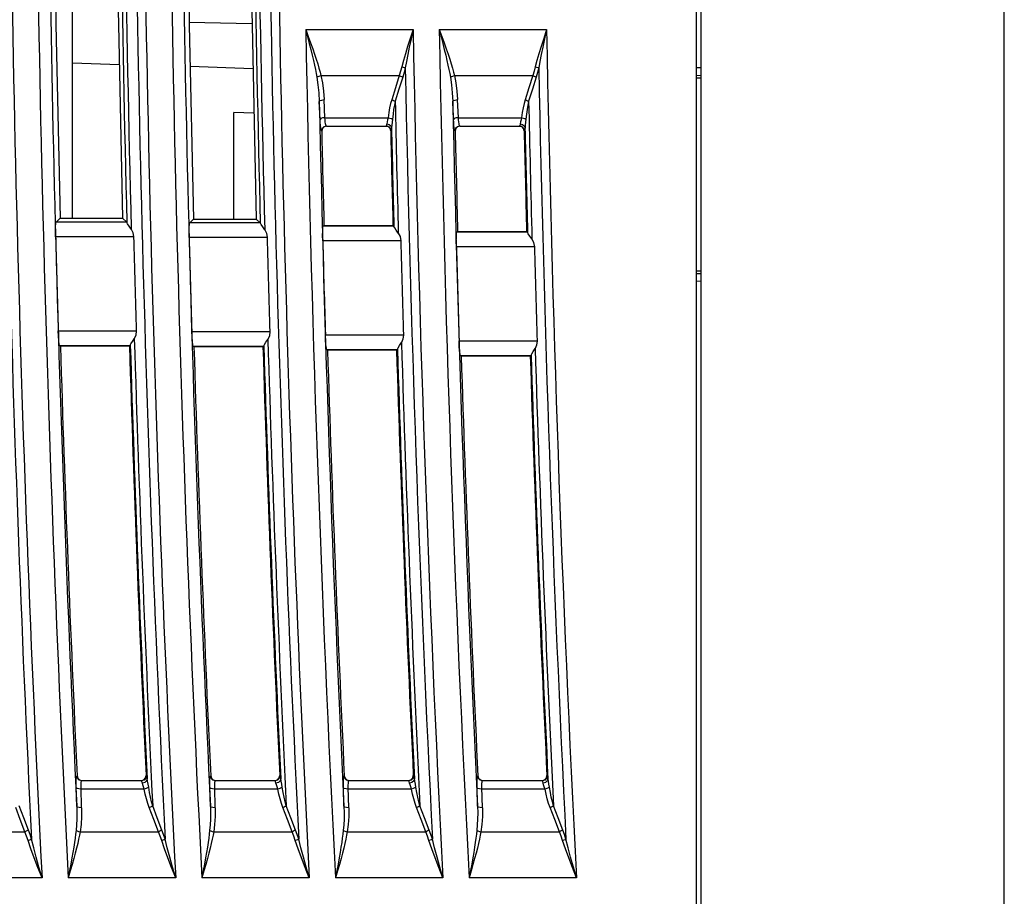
# Model space of a CAD drawing. Header units: millimetres. Extents: x 0 to 700, y 0 to 600.
# Tile 61 of 65: x 566 to 606, y 324 to 360. Entities that reach past the tile are written whole.
import ezdxf

# ---------------------------------------------------------------- set-up
doc = ezdxf.new("R2010")
doc.units = ezdxf.units.MM
doc.header["$LTSCALE"] = 39.111111
doc.layers.get('0').update_dxf_attribs({"linetype": 'CONTINUOUS'})

msp = doc.modelspace()

# ---------------------------------------------------------------- linework, layer by layer
at = {"color": 7, "linetype": 'CONTINUOUS'}
for p, q in [((593.46, 395.854), (593.46, 225.854)), ((593.66, 219.854), (593.66, 395.854)), ((606.16, 211.854), (606.16, 395.854)), ((566.957, 368.007), (567.072, 360.031)), ((569.532, 368.008), (569.647, 360.03)), ((572.451, 367.999), (572.566, 360.01)), ((575.039, 368.001), (575.155, 360.009)), ((567.76, 352.055), (567.76, 361.959)), ((567.072, 360.031), (567.246, 352.056)), ((569.647, 360.03), (569.822, 352.053)), ((575.154, 360.069), (572.565, 360.114)), ((572.566, 360.01), (572.742, 352.021)), ((575.155, 360.009), (575.331, 352.018)), ((577.37, 359.828), (581.794, 359.828)), ((577.37, 359.828), (577.475, 359.541)), ((577.37, 359.828), (577.447, 359.53)), ((581.794, 359.828), (581.675, 359.462)), ((581.794, 359.828), (581.711, 359.451)), ((582.871, 359.828), (587.295, 359.828)), ((582.871, 359.828), (582.976, 359.541)), ((582.871, 359.828), (582.948, 359.53)), ((587.295, 359.828), (587.176, 359.462)), ((587.295, 359.828), (587.212, 359.451)), ((577.447, 359.53), (577.517, 359.257)), ((577.475, 359.541), (577.571, 359.277)), ((577.517, 359.257), (577.579, 359.006)), ((577.571, 359.277), (577.657, 359.034)), ((581.675, 359.462), (581.569, 359.13)), ((581.711, 359.451), (581.637, 359.108)), ((582.948, 359.53), (583.018, 359.257)), ((582.976, 359.541), (583.072, 359.277)), ((583.018, 359.257), (583.08, 359.006)), ((583.072, 359.277), (583.158, 359.034)), ((587.176, 359.462), (587.07, 359.13)), ((587.212, 359.451), (587.138, 359.108)), ((577.579, 359.006), (577.636, 358.774)), ((577.636, 358.774), (577.685, 358.559)), ((577.657, 359.034), (577.734, 358.81)), ((577.734, 358.81), (577.802, 358.602)), ((581.476, 358.827), (581.397, 358.55)), ((581.569, 359.13), (581.476, 358.827)), ((581.573, 358.796), (581.518, 358.51)), ((581.637, 359.108), (581.573, 358.796)), ((583.08, 359.006), (583.137, 358.774)), ((583.137, 358.774), (583.187, 358.559)), ((583.158, 359.034), (583.235, 358.81)), ((583.235, 358.81), (583.303, 358.602)), ((586.978, 358.827), (586.898, 358.55)), ((587.07, 359.13), (586.978, 358.827)), ((587.074, 358.796), (587.019, 358.51)), ((587.138, 359.108), (587.074, 358.796)), ((567.76, 358.459), (569.683, 358.392)), ((577.685, 358.559), (577.729, 358.362)), ((577.729, 358.362), (577.767, 358.18)), ((577.802, 358.602), (577.862, 358.412)), ((577.862, 358.412), (577.913, 358.236)), ((581.397, 358.55), (581.33, 358.297)), ((581.518, 358.51), (581.471, 358.249)), ((583.187, 358.559), (583.23, 358.362)), ((583.23, 358.362), (583.269, 358.18)), ((583.303, 358.602), (583.363, 358.412)), ((583.363, 358.412), (583.415, 358.236)), ((586.898, 358.55), (586.831, 358.297)), ((587.019, 358.51), (586.972, 358.249)), ((575.194, 358.212), (572.604, 358.303)), ((577.767, 358.18), (577.8, 358.015)), ((577.8, 358.015), (577.828, 357.864)), ((577.913, 358.236), (577.958, 358.076)), ((577.929, 357.912), (577.995, 357.93)), ((577.958, 358.076), (577.995, 357.93)), ((577.995, 357.93), (581.224, 357.93)), ((577.995, 357.93), (578.056, 357.626)), ((581.224, 357.93), (581.069, 357.433)), ((581.28, 358.113), (581.224, 357.93)), ((581.224, 357.93), (581.277, 357.913)), ((581.33, 358.297), (581.28, 358.113)), ((581.33, 358.297), (581.382, 358.284)), ((581.422, 358.059), (581.366, 357.87)), ((581.382, 358.284), (581.43, 358.267)), ((581.471, 358.249), (581.422, 358.059)), ((581.43, 358.267), (581.471, 358.249)), ((583.269, 358.18), (583.301, 358.015)), ((583.301, 358.015), (583.329, 357.863)), ((583.415, 358.236), (583.459, 358.076)), ((583.43, 357.912), (583.496, 357.93)), ((583.459, 358.076), (583.496, 357.93)), ((583.496, 357.93), (586.726, 357.93)), ((583.496, 357.93), (583.557, 357.626)), ((586.726, 357.93), (586.57, 357.433)), ((586.781, 358.113), (586.726, 357.93)), ((586.726, 357.93), (586.778, 357.913)), ((586.831, 358.297), (586.781, 358.113)), ((586.831, 358.297), (586.883, 358.284)), ((586.923, 358.059), (586.867, 357.87)), ((586.883, 358.284), (586.931, 358.267)), ((586.972, 358.249), (586.923, 358.059)), ((586.931, 358.267), (586.972, 358.249)), ((593.66, 358.251), (593.46, 358.254)), ((593.46, 357.943), (593.66, 357.939)), ((577.828, 357.864), (577.871, 357.889)), ((577.828, 357.864), (577.873, 357.555)), ((577.871, 357.889), (577.929, 357.912)), ((577.873, 357.555), (577.907, 357.222)), ((578.056, 357.626), (578.101, 357.296)), ((581.366, 357.87), (581.21, 357.372)), ((581.277, 357.913), (581.325, 357.892)), ((581.325, 357.892), (581.366, 357.87)), ((583.329, 357.863), (583.372, 357.889)), ((583.329, 357.863), (583.375, 357.555)), ((583.372, 357.889), (583.43, 357.912)), ((583.375, 357.555), (583.408, 357.222)), ((583.557, 357.626), (583.602, 357.296)), ((586.867, 357.87), (586.711, 357.372)), ((586.778, 357.913), (586.826, 357.892)), ((586.826, 357.892), (586.867, 357.87)), ((593.66, 357.828), (593.46, 357.831)), ((577.907, 357.222), (577.928, 356.864)), ((578.101, 357.296), (578.127, 356.942)), ((581.069, 357.433), (580.913, 356.935)), ((581.21, 357.372), (581.055, 356.875)), ((583.408, 357.222), (583.429, 356.864)), ((583.602, 357.296), (583.628, 356.942)), ((586.57, 357.433), (586.415, 356.935)), ((586.711, 357.372), (586.556, 356.875)), ((577.928, 356.864), (577.958, 356.903)), ((577.961, 356.128), (577.928, 356.864)), ((577.958, 356.903), (578.031, 356.924)), ((578.031, 356.924), (578.127, 356.942)), ((578.161, 356.196), (578.127, 356.942)), ((580.868, 356.775), (580.827, 356.599)), ((580.913, 356.935), (580.868, 356.775)), ((580.913, 356.935), (580.966, 356.918)), ((580.966, 356.918), (581.014, 356.897)), ((581.022, 356.715), (580.992, 356.539)), ((581.014, 356.897), (581.055, 356.875)), ((581.055, 356.875), (581.022, 356.715)), ((583.429, 356.864), (583.459, 356.903)), ((583.463, 356.128), (583.429, 356.864)), ((583.459, 356.903), (583.532, 356.924)), ((583.532, 356.924), (583.628, 356.942)), ((583.662, 356.196), (583.628, 356.942)), ((586.369, 356.775), (586.329, 356.599)), ((586.415, 356.935), (586.369, 356.775)), ((586.415, 356.935), (586.467, 356.918)), ((586.467, 356.918), (586.515, 356.897)), ((586.523, 356.715), (586.493, 356.539)), ((586.515, 356.897), (586.556, 356.875)), ((586.556, 356.875), (586.523, 356.715)), ((575.235, 356.386), (574.408, 356.408)), ((574.408, 352.019), (574.408, 356.408)), ((580.792, 356.406), (580.762, 356.196)), ((580.827, 356.599), (580.792, 356.406)), ((580.966, 356.347), (580.945, 356.137)), ((580.992, 356.539), (580.966, 356.347)), ((586.293, 356.406), (586.263, 356.196)), ((586.329, 356.599), (586.293, 356.406)), ((586.468, 356.347), (586.446, 356.137)), ((586.493, 356.539), (586.468, 356.347)), ((577.992, 356.159), (577.961, 356.128)), ((577.968, 355.998), (577.961, 356.128)), ((577.977, 355.88), (577.968, 355.998)), ((578.064, 356.184), (577.992, 356.159)), ((578.161, 356.196), (578.064, 356.184)), ((578.161, 356.196), (580.762, 356.196)), ((578.168, 356.103), (578.161, 356.196)), ((578.176, 356.019), (578.168, 356.103)), ((578.186, 355.948), (578.176, 356.019)), ((578.197, 355.896), (578.186, 355.948)), ((578.208, 355.864), (578.197, 355.896)), ((580.7, 355.905), (580.693, 355.877)), ((580.705, 355.944), (580.7, 355.905)), ((580.72, 356.019), (580.705, 355.944)), ((580.705, 355.944), (580.801, 355.921)), ((580.743, 356.107), (580.72, 356.019)), ((580.762, 356.196), (580.743, 356.107)), ((580.762, 356.196), (580.837, 356.183)), ((580.801, 355.921), (580.874, 355.863)), ((580.837, 356.183), (580.902, 356.162)), ((580.902, 356.162), (580.945, 356.137)), ((580.931, 356.013), (580.915, 355.89)), ((580.945, 356.137), (580.931, 356.013)), ((583.493, 356.159), (583.463, 356.128)), ((583.47, 355.998), (583.463, 356.128)), ((583.478, 355.88), (583.47, 355.998)), ((583.566, 356.184), (583.493, 356.159)), ((583.662, 356.196), (583.566, 356.184)), ((583.662, 356.196), (586.263, 356.196)), ((583.669, 356.103), (583.662, 356.196)), ((583.678, 356.019), (583.669, 356.103)), ((583.688, 355.948), (583.678, 356.019)), ((583.698, 355.896), (583.688, 355.948)), ((583.709, 355.864), (583.698, 355.896)), ((586.201, 355.905), (586.195, 355.877)), ((586.206, 355.944), (586.201, 355.905)), ((586.221, 356.019), (586.206, 355.944)), ((586.206, 355.944), (586.303, 355.921)), ((586.244, 356.107), (586.221, 356.019)), ((586.263, 356.196), (586.244, 356.107)), ((586.263, 356.196), (586.339, 356.183)), ((586.303, 355.921), (586.375, 355.863)), ((586.339, 356.183), (586.403, 356.162)), ((586.403, 356.162), (586.446, 356.137)), ((586.433, 356.013), (586.416, 355.89)), ((586.446, 356.137), (586.433, 356.013)), ((577.987, 355.781), (577.977, 355.88)), ((577.997, 355.708), (577.987, 355.781)), ((578.008, 355.664), (577.997, 355.708)), ((578.018, 355.649), (578.008, 355.664)), ((578.044, 355.751), (578.018, 355.649)), ((578.027, 355.649), (578.018, 355.649)), ((578.053, 355.752), (578.027, 355.649)), ((578.117, 355.826), (578.044, 355.751)), ((578.126, 355.826), (578.053, 355.752)), ((578.218, 355.854), (578.117, 355.826)), ((578.228, 355.854), (578.126, 355.826)), ((578.218, 355.854), (578.208, 355.864)), ((578.218, 355.854), (580.68, 355.854)), ((580.769, 355.828), (580.67, 355.854)), ((580.687, 355.86), (580.68, 355.854)), ((580.68, 355.854), (580.778, 355.828)), ((580.693, 355.877), (580.687, 355.86)), ((580.842, 355.757), (580.769, 355.828)), ((580.778, 355.828), (580.851, 355.756)), ((580.87, 355.658), (580.842, 355.757)), ((580.851, 355.756), (580.879, 355.658)), ((580.879, 355.658), (580.87, 355.658)), ((580.874, 355.863), (580.904, 355.784)), ((580.886, 355.666), (580.879, 355.658)), ((580.893, 355.69), (580.886, 355.666)), ((580.899, 355.73), (580.893, 355.69)), ((580.904, 355.784), (580.899, 355.73)), ((580.915, 355.89), (580.904, 355.784)), ((583.488, 355.781), (583.478, 355.88)), ((583.499, 355.708), (583.488, 355.781)), ((583.509, 355.664), (583.499, 355.708)), ((583.52, 355.649), (583.509, 355.664)), ((583.545, 355.751), (583.52, 355.649)), ((583.528, 355.649), (583.52, 355.649)), ((583.554, 355.752), (583.528, 355.649)), ((583.618, 355.826), (583.545, 355.751)), ((583.627, 355.826), (583.554, 355.752)), ((583.719, 355.854), (583.618, 355.826)), ((583.729, 355.854), (583.627, 355.826)), ((583.719, 355.854), (583.709, 355.864)), ((583.719, 355.854), (586.181, 355.854)), ((586.27, 355.828), (586.171, 355.854)), ((586.188, 355.86), (586.181, 355.854)), ((586.181, 355.854), (586.279, 355.828)), ((586.195, 355.877), (586.188, 355.86)), ((586.343, 355.757), (586.27, 355.828)), ((586.279, 355.828), (586.352, 355.756)), ((586.372, 355.658), (586.343, 355.757)), ((586.352, 355.756), (586.38, 355.658)), ((586.38, 355.658), (586.372, 355.658)), ((586.375, 355.863), (586.406, 355.784)), ((586.388, 355.666), (586.38, 355.658)), ((586.394, 355.69), (586.388, 355.666)), ((586.4, 355.73), (586.394, 355.69)), ((586.406, 355.784), (586.4, 355.73)), ((586.416, 355.89), (586.406, 355.784)), ((567.07, 351.833), (567.084, 351.89)), ((567.246, 352.056), (567.084, 351.89)), ((569.989, 351.89), (567.084, 351.89)), ((567.246, 352.056), (569.822, 352.053)), ((569.822, 352.053), (569.989, 351.89)), ((569.989, 351.89), (569.992, 351.885)), ((569.992, 351.885), (569.995, 351.878)), ((570.027, 351.824), (569.995, 351.878)), ((572.572, 351.805), (572.586, 351.862)), ((572.742, 352.021), (572.586, 351.862)), ((575.492, 351.862), (572.586, 351.862)), ((572.742, 352.021), (575.331, 352.018)), ((575.331, 352.018), (575.492, 351.862)), ((575.492, 351.862), (575.495, 351.857)), ((575.495, 351.857), (575.498, 351.85)), ((575.529, 351.796), (575.498, 351.85)), ((567.057, 351.51), (567.061, 351.7)), ((567.06, 351.291), (567.057, 351.51)), ((567.061, 351.7), (567.07, 351.833)), ((570.093, 351.73), (570.027, 351.824)), ((570.176, 351.609), (570.093, 351.73)), ((570.176, 351.609), (570.247, 351.463)), ((570.247, 351.463), (570.276, 351.291)), ((572.56, 351.482), (572.563, 351.672)), ((572.563, 351.263), (572.56, 351.482)), ((572.563, 351.672), (572.572, 351.805)), ((575.596, 351.702), (575.529, 351.796)), ((575.679, 351.582), (575.596, 351.702)), ((575.679, 351.582), (575.749, 351.435)), ((575.749, 351.435), (575.779, 351.263)), ((578.065, 351.346), (578.069, 351.536)), ((578.069, 351.536), (578.078, 351.669)), ((578.078, 351.669), (578.091, 351.726)), ((578.122, 351.756), (578.091, 351.726)), ((580.997, 351.726), (578.091, 351.726)), ((578.122, 351.756), (580.965, 351.756)), ((580.965, 351.756), (580.997, 351.726)), ((580.997, 351.726), (581, 351.721)), ((581, 351.721), (581.003, 351.714)), ((581.035, 351.66), (581.003, 351.714)), ((581.101, 351.566), (581.035, 351.66)), ((581.185, 351.445), (581.101, 351.566)), ((581.185, 351.445), (581.255, 351.298)), ((583.586, 351.424), (583.6, 351.481)), ((583.63, 351.512), (583.6, 351.481)), ((586.505, 351.481), (583.6, 351.481)), ((583.63, 351.512), (586.474, 351.512)), ((586.474, 351.512), (586.505, 351.481)), ((586.505, 351.481), (586.508, 351.476)), ((586.508, 351.476), (586.512, 351.469)), ((586.543, 351.415), (586.512, 351.469)), ((570.276, 351.291), (567.06, 351.291)), ((575.779, 351.263), (572.563, 351.263)), ((578.068, 351.127), (578.065, 351.346)), ((581.284, 351.127), (578.068, 351.127)), ((581.255, 351.298), (581.284, 351.127)), ((583.574, 351.101), (583.577, 351.291)), ((583.577, 350.882), (583.574, 351.101)), ((583.577, 351.291), (583.586, 351.424)), ((586.61, 351.321), (586.543, 351.415)), ((586.693, 351.2), (586.61, 351.321)), ((586.693, 351.2), (586.763, 351.054)), ((586.763, 351.054), (586.793, 350.882)), ((586.793, 350.882), (583.577, 350.882)), ((593.66, 349.88), (593.46, 349.877)), ((593.66, 349.768), (593.46, 349.765)), ((593.66, 349.457), (593.46, 349.453)), ((567.169, 347.41), (570.386, 347.41)), ((567.179, 347.192), (567.169, 347.41)), ((570.386, 347.41), (570.366, 347.24)), ((572.672, 347.382), (575.889, 347.382)), ((572.682, 347.164), (572.672, 347.382)), ((575.889, 347.382), (575.869, 347.212)), ((567.193, 347.002), (567.179, 347.192)), ((567.209, 346.868), (567.193, 347.002)), ((570.167, 346.879), (570.228, 346.972)), ((570.228, 346.972), (570.304, 347.092)), ((570.366, 347.24), (570.304, 347.092)), ((572.696, 346.974), (572.682, 347.164)), ((572.713, 346.841), (572.696, 346.974)), ((575.731, 346.944), (575.807, 347.064)), ((575.869, 347.212), (575.807, 347.064)), ((578.179, 347.246), (581.396, 347.246)), ((578.189, 347.027), (578.179, 347.246)), ((578.203, 346.837), (578.189, 347.027)), ((581.376, 347.075), (581.314, 346.928)), ((581.396, 347.246), (581.376, 347.075)), ((583.689, 347.001), (586.906, 347.001)), ((583.699, 346.782), (583.689, 347.001)), ((586.906, 347.001), (586.886, 346.831)), ((567.226, 346.812), (567.209, 346.868)), ((567.226, 346.812), (570.132, 346.812)), ((567.258, 346.781), (567.226, 346.812)), ((570.102, 346.781), (567.258, 346.781)), ((570.102, 346.781), (570.132, 346.812)), ((570.135, 346.816), (570.132, 346.812)), ((570.138, 346.824), (570.135, 346.816)), ((570.138, 346.824), (570.167, 346.879)), ((572.73, 346.784), (572.713, 346.841)), ((572.73, 346.784), (575.636, 346.784)), ((572.762, 346.753), (572.73, 346.784)), ((575.606, 346.753), (572.762, 346.753)), ((575.606, 346.753), (575.636, 346.784)), ((575.638, 346.788), (575.636, 346.784)), ((575.641, 346.796), (575.638, 346.788)), ((575.641, 346.796), (575.67, 346.851)), ((575.67, 346.851), (575.731, 346.944)), ((578.22, 346.704), (578.203, 346.837)), ((578.236, 346.648), (578.22, 346.704)), ((578.236, 346.648), (581.142, 346.648)), ((578.268, 346.617), (578.236, 346.648)), ((581.112, 346.617), (578.268, 346.617)), ((581.112, 346.617), (581.142, 346.648)), ((581.145, 346.652), (581.142, 346.648)), ((581.148, 346.659), (581.145, 346.652)), ((581.148, 346.659), (581.177, 346.714)), ((581.177, 346.714), (581.238, 346.808)), ((581.238, 346.808), (581.314, 346.928)), ((583.713, 346.593), (583.699, 346.782)), ((583.73, 346.459), (583.713, 346.593)), ((586.687, 346.47), (586.748, 346.563)), ((586.748, 346.563), (586.824, 346.683)), ((586.886, 346.831), (586.824, 346.683)), ((583.747, 346.403), (583.73, 346.459)), ((583.747, 346.403), (586.653, 346.403)), ((583.779, 346.372), (583.747, 346.403)), ((586.623, 346.372), (583.779, 346.372)), ((586.623, 346.372), (586.653, 346.403)), ((586.656, 346.407), (586.653, 346.403)), ((586.658, 346.415), (586.656, 346.407)), ((586.658, 346.415), (586.687, 346.47)), ((567.912, 328.822), (567.914, 328.92)), ((567.912, 328.706), (567.912, 328.822)), ((567.914, 328.59), (567.912, 328.706)), ((567.914, 328.92), (567.919, 328.995)), ((567.919, 328.995), (567.926, 329.045)), ((567.926, 329.045), (567.934, 329.067)), ((567.934, 329.067), (567.945, 329.079)), ((567.964, 328.972), (567.934, 329.067)), ((567.945, 329.079), (567.975, 328.983)), ((568.037, 328.903), (567.964, 328.972)), ((567.975, 328.983), (568.048, 328.914)), ((568.134, 328.877), (568.037, 328.903)), ((568.048, 328.914), (568.145, 328.889)), ((568.111, 328.702), (568.114, 328.772)), ((568.114, 328.772), (568.118, 328.826)), ((568.118, 328.826), (568.125, 328.861)), ((568.125, 328.861), (568.134, 328.877)), ((568.134, 328.877), (568.145, 328.889)), ((570.603, 328.877), (568.134, 328.877)), ((568.145, 328.889), (570.591, 328.889)), ((570.591, 328.889), (570.694, 328.917)), ((570.603, 328.877), (570.591, 328.889)), ((570.705, 328.906), (570.603, 328.877)), ((570.618, 328.849), (570.603, 328.877)), ((570.635, 328.784), (570.618, 328.849)), ((570.734, 328.811), (570.635, 328.784)), ((570.655, 328.714), (570.635, 328.784)), ((570.683, 328.631), (570.655, 328.714)), ((570.694, 328.917), (570.767, 328.994)), ((570.779, 328.983), (570.705, 328.906)), ((570.807, 328.874), (570.734, 328.811)), ((570.767, 328.994), (570.79, 329.098)), ((570.802, 329.086), (570.779, 328.983)), ((570.802, 329.086), (570.79, 329.098)), ((570.818, 329.046), (570.802, 329.086)), ((570.834, 328.956), (570.807, 328.874)), ((570.834, 328.956), (570.818, 329.046)), ((570.85, 328.857), (570.834, 328.956)), ((570.873, 328.741), (570.85, 328.857)), ((570.896, 328.609), (570.873, 328.741)), ((573.418, 328.822), (573.421, 328.92)), ((573.418, 328.706), (573.418, 328.822)), ((573.42, 328.59), (573.418, 328.706)), ((573.421, 328.92), (573.425, 328.995)), ((573.425, 328.995), (573.432, 329.045)), ((573.432, 329.045), (573.44, 329.067)), ((573.44, 329.067), (573.451, 329.079)), ((573.47, 328.972), (573.44, 329.067)), ((573.451, 329.079), (573.481, 328.983)), ((573.543, 328.903), (573.47, 328.972)), ((573.481, 328.983), (573.554, 328.914)), ((573.64, 328.877), (573.543, 328.903)), ((573.554, 328.914), (573.651, 328.889)), ((573.617, 328.702), (573.62, 328.772)), ((573.62, 328.772), (573.625, 328.826)), ((573.625, 328.826), (573.631, 328.861)), ((573.631, 328.861), (573.64, 328.877)), ((573.64, 328.877), (573.651, 328.889)), ((576.109, 328.877), (573.64, 328.877)), ((573.651, 328.889), (576.097, 328.889)), ((576.097, 328.889), (576.2, 328.917)), ((576.109, 328.877), (576.097, 328.889)), ((576.211, 328.906), (576.109, 328.877)), ((576.124, 328.849), (576.109, 328.877)), ((576.141, 328.784), (576.124, 328.849)), ((576.24, 328.811), (576.141, 328.784)), ((576.161, 328.714), (576.141, 328.784)), ((576.19, 328.631), (576.161, 328.714)), ((576.2, 328.917), (576.273, 328.994)), ((576.285, 328.983), (576.211, 328.906)), ((576.313, 328.874), (576.24, 328.811)), ((576.273, 328.994), (576.296, 329.098)), ((576.309, 329.086), (576.285, 328.983)), ((576.309, 329.086), (576.296, 329.098)), ((576.324, 329.046), (576.309, 329.086)), ((576.34, 328.956), (576.313, 328.874)), ((576.34, 328.956), (576.324, 329.046)), ((576.356, 328.857), (576.34, 328.956)), ((576.379, 328.741), (576.356, 328.857)), ((576.402, 328.609), (576.379, 328.741)), ((578.924, 328.822), (578.927, 328.92)), ((578.924, 328.706), (578.924, 328.822)), ((578.926, 328.59), (578.924, 328.706)), ((578.927, 328.92), (578.932, 328.995)), ((578.932, 328.995), (578.938, 329.045)), ((578.938, 329.045), (578.947, 329.067)), ((578.947, 329.067), (578.958, 329.079)), ((578.977, 328.972), (578.947, 329.067)), ((578.958, 329.079), (578.988, 328.983)), ((579.049, 328.903), (578.977, 328.972)), ((578.988, 328.983), (579.06, 328.914)), ((579.146, 328.877), (579.049, 328.903)), ((579.06, 328.914), (579.157, 328.889)), ((579.124, 328.702), (579.126, 328.772)), ((579.126, 328.772), (579.131, 328.826)), ((579.131, 328.826), (579.138, 328.861)), ((579.138, 328.861), (579.146, 328.877)), ((579.146, 328.877), (579.157, 328.889)), ((581.616, 328.877), (579.146, 328.877)), ((579.157, 328.889), (581.603, 328.889)), ((581.603, 328.889), (581.707, 328.917)), ((581.616, 328.877), (581.603, 328.889)), ((581.718, 328.906), (581.616, 328.877)), ((581.631, 328.849), (581.616, 328.877)), ((581.647, 328.784), (581.631, 328.849)), ((581.747, 328.811), (581.647, 328.784)), ((581.667, 328.714), (581.647, 328.784)), ((581.696, 328.631), (581.667, 328.714)), ((581.707, 328.917), (581.779, 328.994)), ((581.791, 328.983), (581.718, 328.906)), ((581.819, 328.874), (581.747, 328.811)), ((581.779, 328.994), (581.803, 329.098)), ((581.815, 329.086), (581.791, 328.983)), ((581.815, 329.086), (581.803, 329.098)), ((581.83, 329.047), (581.815, 329.086)), ((581.846, 328.956), (581.819, 328.874)), ((581.846, 328.956), (581.83, 329.047)), ((581.863, 328.857), (581.846, 328.956)), ((581.886, 328.741), (581.863, 328.857)), ((581.909, 328.609), (581.886, 328.741)), ((584.431, 328.822), (584.433, 328.92)), ((584.431, 328.706), (584.431, 328.822)), ((584.433, 328.59), (584.431, 328.706)), ((584.433, 328.92), (584.438, 328.995)), ((584.438, 328.995), (584.445, 329.045)), ((584.445, 329.045), (584.453, 329.067)), ((584.453, 329.067), (584.464, 329.079)), ((584.483, 328.972), (584.453, 329.067)), ((584.464, 329.079), (584.494, 328.983)), ((584.555, 328.903), (584.483, 328.972)), ((584.494, 328.983), (584.566, 328.914)), ((584.652, 328.877), (584.555, 328.903)), ((584.566, 328.914), (584.663, 328.889)), ((584.63, 328.702), (584.632, 328.772)), ((584.632, 328.772), (584.637, 328.826)), ((584.637, 328.826), (584.644, 328.861)), ((584.644, 328.861), (584.652, 328.877)), ((584.652, 328.877), (584.663, 328.889)), ((587.122, 328.877), (584.652, 328.877)), ((584.663, 328.889), (587.11, 328.889)), ((587.11, 328.889), (587.213, 328.917)), ((587.122, 328.877), (587.11, 328.889)), ((587.224, 328.906), (587.122, 328.877)), ((587.137, 328.849), (587.122, 328.877)), ((587.153, 328.784), (587.137, 328.849)), ((587.253, 328.811), (587.153, 328.784)), ((587.174, 328.714), (587.153, 328.784)), ((587.202, 328.631), (587.174, 328.714)), ((587.213, 328.917), (587.286, 328.994)), ((587.297, 328.983), (587.224, 328.906)), ((587.326, 328.874), (587.253, 328.811)), ((587.286, 328.994), (587.309, 329.098)), ((587.321, 329.086), (587.297, 328.983)), ((587.321, 329.086), (587.309, 329.098)), ((587.336, 329.047), (587.321, 329.086)), ((587.353, 328.956), (587.326, 328.874)), ((587.353, 328.956), (587.336, 329.047)), ((587.369, 328.857), (587.353, 328.956)), ((587.392, 328.741), (587.369, 328.857)), ((587.415, 328.609), (587.392, 328.741)), ((567.946, 328.562), (567.914, 328.59)), ((567.932, 327.83), (567.914, 328.59)), ((568.018, 328.542), (567.946, 328.562)), ((568.113, 328.537), (568.018, 328.542)), ((568.111, 328.619), (568.111, 328.702)), ((568.132, 327.765), (568.111, 328.619)), ((570.712, 328.537), (568.113, 328.537)), ((570.712, 328.537), (570.683, 328.631)), ((570.789, 328.555), (570.712, 328.537)), ((570.757, 328.323), (570.712, 328.537)), ((570.806, 328.126), (570.757, 328.323)), ((570.854, 328.58), (570.789, 328.555)), ((570.896, 328.609), (570.854, 328.58)), ((570.932, 328.395), (570.896, 328.609)), ((570.972, 328.197), (570.932, 328.395)), ((573.452, 328.562), (573.42, 328.59)), ((573.439, 327.83), (573.42, 328.59)), ((573.524, 328.542), (573.452, 328.562)), ((573.619, 328.537), (573.524, 328.542)), ((573.617, 328.619), (573.617, 328.702)), ((573.638, 327.765), (573.617, 328.619)), ((576.218, 328.537), (573.619, 328.537)), ((576.218, 328.537), (576.19, 328.631)), ((576.296, 328.555), (576.218, 328.537)), ((576.263, 328.323), (576.218, 328.537)), ((576.312, 328.126), (576.263, 328.323)), ((576.36, 328.58), (576.296, 328.555)), ((576.402, 328.609), (576.36, 328.58)), ((576.438, 328.395), (576.402, 328.609)), ((576.478, 328.197), (576.438, 328.395)), ((578.958, 328.562), (578.926, 328.59)), ((578.945, 327.83), (578.926, 328.59)), ((579.03, 328.542), (578.958, 328.562)), ((579.126, 328.537), (579.03, 328.542)), ((579.124, 328.619), (579.124, 328.702)), ((579.145, 327.765), (579.124, 328.619)), ((581.725, 328.537), (579.126, 328.537)), ((581.725, 328.537), (581.696, 328.631)), ((581.802, 328.555), (581.725, 328.537)), ((581.769, 328.323), (581.725, 328.537)), ((581.819, 328.126), (581.769, 328.323)), ((581.867, 328.58), (581.802, 328.555)), ((581.909, 328.609), (581.867, 328.58)), ((581.945, 328.395), (581.909, 328.609)), ((581.984, 328.197), (581.945, 328.395)), ((584.465, 328.561), (584.433, 328.59)), ((584.452, 327.83), (584.433, 328.59)), ((584.537, 328.542), (584.465, 328.561)), ((584.632, 328.537), (584.537, 328.542)), ((584.63, 328.619), (584.63, 328.702)), ((584.652, 327.765), (584.63, 328.619)), ((587.231, 328.537), (584.632, 328.537)), ((587.231, 328.537), (587.202, 328.631)), ((587.308, 328.555), (587.231, 328.537)), ((587.276, 328.323), (587.231, 328.537)), ((587.325, 328.126), (587.276, 328.323)), ((587.373, 328.58), (587.308, 328.555)), ((587.415, 328.609), (587.373, 328.58)), ((587.451, 328.395), (587.415, 328.609)), ((587.491, 328.197), (587.451, 328.395)), ((570.861, 327.943), (570.806, 328.126)), ((570.92, 327.773), (570.861, 327.943)), ((571.015, 328.013), (570.972, 328.197)), ((571.062, 327.843), (571.015, 328.013)), ((576.367, 327.943), (576.312, 328.126)), ((576.427, 327.773), (576.367, 327.943)), ((576.521, 328.013), (576.478, 328.197)), ((576.568, 327.843), (576.521, 328.013)), ((581.874, 327.943), (581.819, 328.126)), ((581.933, 327.773), (581.874, 327.943)), ((582.028, 328.013), (581.984, 328.197)), ((582.075, 327.843), (582.028, 328.013)), ((587.38, 327.943), (587.325, 328.126)), ((587.44, 327.773), (587.38, 327.943)), ((587.534, 328.013), (587.491, 328.197)), ((587.581, 327.843), (587.534, 328.013)), ((565.604, 327.275), (565.414, 327.773)), ((565.745, 327.345), (565.555, 327.843)), ((567.964, 327.793), (567.932, 327.83)), ((567.932, 327.83), (567.937, 327.556)), ((567.937, 327.556), (567.933, 327.299)), ((568.037, 327.777), (567.964, 327.793)), ((568.132, 327.765), (568.037, 327.777)), ((568.132, 327.765), (568.13, 327.407)), ((570.973, 327.794), (570.92, 327.773)), ((571.111, 327.275), (570.92, 327.773)), ((571.021, 327.818), (570.973, 327.794)), ((571.062, 327.843), (571.021, 327.818)), ((571.252, 327.345), (571.062, 327.843)), ((573.471, 327.793), (573.439, 327.83)), ((573.439, 327.83), (573.443, 327.556)), ((573.443, 327.556), (573.439, 327.299)), ((573.543, 327.777), (573.471, 327.793)), ((573.638, 327.765), (573.543, 327.777)), ((573.638, 327.765), (573.636, 327.407)), ((576.479, 327.794), (576.427, 327.773)), ((576.617, 327.275), (576.427, 327.773)), ((576.528, 327.818), (576.479, 327.794)), ((576.568, 327.843), (576.528, 327.818)), ((576.759, 327.345), (576.568, 327.843)), ((578.977, 327.793), (578.945, 327.83)), ((578.945, 327.83), (578.95, 327.556)), ((578.95, 327.556), (578.946, 327.299)), ((579.05, 327.777), (578.977, 327.793)), ((579.145, 327.765), (579.05, 327.777)), ((579.145, 327.765), (579.143, 327.407)), ((581.986, 327.794), (581.933, 327.773)), ((582.124, 327.275), (581.933, 327.773)), ((582.034, 327.818), (581.986, 327.794)), ((582.075, 327.843), (582.034, 327.818)), ((582.265, 327.345), (582.075, 327.843)), ((584.484, 327.793), (584.452, 327.83)), ((584.452, 327.83), (584.457, 327.556)), ((584.457, 327.556), (584.453, 327.299)), ((584.556, 327.777), (584.484, 327.793)), ((584.652, 327.765), (584.556, 327.777)), ((584.652, 327.765), (584.65, 327.407)), ((587.493, 327.794), (587.44, 327.773)), ((587.631, 327.275), (587.44, 327.773)), ((587.541, 327.818), (587.493, 327.794)), ((587.581, 327.843), (587.541, 327.818)), ((587.772, 327.345), (587.581, 327.843)), ((565.795, 326.778), (565.604, 327.275)), ((565.936, 326.848), (565.745, 327.345)), ((567.933, 327.299), (567.921, 327.058)), ((568.13, 327.407), (568.108, 327.079)), ((571.301, 326.778), (571.111, 327.275)), ((571.442, 326.848), (571.252, 327.345)), ((573.439, 327.299), (573.427, 327.058)), ((573.636, 327.407), (573.615, 327.079)), ((576.808, 326.778), (576.617, 327.275)), ((576.949, 326.848), (576.759, 327.345)), ((578.946, 327.299), (578.934, 327.058)), ((579.143, 327.407), (579.122, 327.079)), ((582.315, 326.778), (582.124, 327.275)), ((582.456, 326.848), (582.265, 327.345)), ((584.453, 327.299), (584.441, 327.058)), ((584.65, 327.407), (584.628, 327.079)), ((587.822, 326.778), (587.631, 327.275)), ((587.963, 326.848), (587.772, 327.345)), ((562.562, 326.778), (565.795, 326.778)), ((565.847, 326.798), (565.795, 326.778)), ((565.864, 326.594), (565.795, 326.778)), ((565.895, 326.822), (565.847, 326.798)), ((565.936, 326.848), (565.895, 326.822)), ((566.005, 326.658), (565.936, 326.848)), ((567.884, 326.682), (567.863, 326.517)), ((567.901, 326.833), (567.884, 326.682)), ((567.921, 327.058), (567.901, 326.833)), ((567.901, 326.833), (567.945, 326.81)), ((567.945, 326.81), (568.003, 326.791)), ((568.003, 326.791), (568.069, 326.778)), ((568.069, 326.778), (568.042, 326.631)), ((568.108, 327.079), (568.069, 326.778)), ((568.069, 326.778), (571.301, 326.778)), ((571.354, 326.798), (571.301, 326.778)), ((571.371, 326.594), (571.301, 326.778)), ((571.402, 326.822), (571.354, 326.798)), ((571.442, 326.848), (571.402, 326.822)), ((571.512, 326.658), (571.442, 326.848)), ((573.391, 326.682), (573.37, 326.517)), ((573.408, 326.833), (573.391, 326.682)), ((573.427, 327.058), (573.408, 326.833)), ((573.408, 326.833), (573.452, 326.81)), ((573.452, 326.81), (573.51, 326.791)), ((573.51, 326.791), (573.575, 326.778)), ((573.575, 326.778), (573.548, 326.631)), ((573.615, 327.079), (573.575, 326.778)), ((573.575, 326.778), (576.808, 326.778)), ((576.861, 326.798), (576.808, 326.778)), ((576.877, 326.594), (576.808, 326.778)), ((576.909, 326.822), (576.861, 326.798)), ((576.949, 326.848), (576.909, 326.822)), ((577.019, 326.658), (576.949, 326.848)), ((578.898, 326.682), (578.877, 326.517)), ((578.915, 326.832), (578.898, 326.682)), ((578.934, 327.058), (578.915, 326.832)), ((578.915, 326.832), (578.959, 326.81)), ((578.959, 326.81), (579.017, 326.791)), ((579.017, 326.791), (579.082, 326.778)), ((579.082, 326.778), (579.055, 326.631)), ((579.122, 327.079), (579.082, 326.778)), ((579.082, 326.778), (582.315, 326.778)), ((582.367, 326.798), (582.315, 326.778)), ((582.384, 326.594), (582.315, 326.778)), ((582.416, 326.822), (582.367, 326.798)), ((582.456, 326.848), (582.416, 326.822)), ((582.525, 326.658), (582.456, 326.848)), ((584.405, 326.682), (584.384, 326.517)), ((584.422, 326.832), (584.405, 326.682)), ((584.441, 327.058), (584.422, 326.832)), ((584.422, 326.832), (584.466, 326.81)), ((584.466, 326.81), (584.524, 326.791)), ((584.524, 326.791), (584.589, 326.778)), ((584.589, 326.778), (584.562, 326.631)), ((584.628, 327.079), (584.589, 326.778)), ((584.589, 326.778), (587.822, 326.778)), ((587.874, 326.798), (587.822, 326.778)), ((587.891, 326.594), (587.822, 326.778)), ((587.923, 326.822), (587.874, 326.798)), ((587.963, 326.848), (587.923, 326.822)), ((588.032, 326.658), (587.963, 326.848)), ((565.927, 326.41), (565.864, 326.594)), ((565.979, 326.428), (565.927, 326.41)), ((566.042, 326.071), (565.927, 326.41)), ((566.027, 326.448), (565.979, 326.428)), ((566.068, 326.468), (566.005, 326.658)), ((566.068, 326.468), (566.027, 326.448)), ((566.156, 326.116), (566.068, 326.468)), ((567.837, 326.336), (567.807, 326.14)), ((567.863, 326.517), (567.837, 326.336)), ((567.97, 326.296), (567.923, 326.105)), ((568.009, 326.471), (567.97, 326.296)), ((568.042, 326.631), (568.009, 326.471)), ((571.433, 326.41), (571.371, 326.594)), ((571.486, 326.428), (571.433, 326.41)), ((571.549, 326.071), (571.433, 326.41)), ((571.534, 326.448), (571.486, 326.428)), ((571.575, 326.468), (571.512, 326.658)), ((571.575, 326.468), (571.534, 326.448)), ((571.662, 326.116), (571.575, 326.468)), ((573.344, 326.336), (573.314, 326.14)), ((573.37, 326.517), (573.344, 326.336)), ((573.476, 326.296), (573.43, 326.105)), ((573.516, 326.471), (573.476, 326.296)), ((573.548, 326.631), (573.516, 326.471)), ((576.94, 326.41), (576.877, 326.594)), ((576.992, 326.428), (576.94, 326.41)), ((577.056, 326.071), (576.94, 326.41)), ((577.041, 326.448), (576.992, 326.428)), ((577.081, 326.468), (577.019, 326.658)), ((577.081, 326.468), (577.041, 326.448)), ((577.169, 326.116), (577.081, 326.468)), ((578.851, 326.336), (578.821, 326.14)), ((578.877, 326.517), (578.851, 326.336)), ((578.983, 326.296), (578.937, 326.105)), ((579.022, 326.471), (578.983, 326.296)), ((579.055, 326.631), (579.022, 326.471)), ((582.447, 326.41), (582.384, 326.594)), ((582.499, 326.428), (582.447, 326.41)), ((582.563, 326.071), (582.447, 326.41)), ((582.548, 326.448), (582.499, 326.428)), ((582.588, 326.469), (582.525, 326.658)), ((582.588, 326.469), (582.548, 326.448)), ((582.676, 326.116), (582.588, 326.469)), ((584.358, 326.336), (584.328, 326.14)), ((584.384, 326.517), (584.358, 326.336)), ((584.49, 326.296), (584.444, 326.105)), ((584.529, 326.471), (584.49, 326.296)), ((584.562, 326.631), (584.529, 326.471)), ((587.954, 326.41), (587.891, 326.594)), ((588.006, 326.428), (587.954, 326.41)), ((588.07, 326.071), (587.954, 326.41)), ((588.055, 326.448), (588.006, 326.428)), ((588.095, 326.469), (588.032, 326.658)), ((588.095, 326.469), (588.055, 326.448)), ((588.183, 326.116), (588.095, 326.469)), ((566.178, 325.704), (566.042, 326.071)), ((566.258, 325.735), (566.156, 326.116)), ((567.772, 325.927), (567.732, 325.696)), ((567.807, 326.14), (567.772, 325.927)), ((567.87, 325.898), (567.809, 325.673)), ((567.923, 326.105), (567.87, 325.898)), ((571.684, 325.704), (571.549, 326.071)), ((571.765, 325.735), (571.662, 326.116)), ((573.279, 325.927), (573.239, 325.696)), ((573.314, 326.14), (573.279, 325.927)), ((573.377, 325.898), (573.316, 325.673)), ((573.43, 326.105), (573.377, 325.898)), ((577.191, 325.704), (577.056, 326.071)), ((577.272, 325.736), (577.169, 326.116)), ((578.786, 325.927), (578.746, 325.696)), ((578.821, 326.14), (578.786, 325.927)), ((578.884, 325.898), (578.823, 325.673)), ((578.937, 326.105), (578.884, 325.898)), ((582.699, 325.704), (582.563, 326.071)), ((582.779, 325.736), (582.676, 326.116)), ((584.293, 325.927), (584.253, 325.696)), ((584.328, 326.14), (584.293, 325.927)), ((584.391, 325.898), (584.33, 325.673)), ((584.444, 326.105), (584.391, 325.898)), ((588.206, 325.704), (588.07, 326.071)), ((588.286, 325.736), (588.183, 326.116)), ((566.331, 325.308), (566.178, 325.704)), ((566.373, 325.324), (566.258, 325.735)), ((567.732, 325.696), (567.686, 325.446)), ((567.809, 325.673), (567.74, 325.431)), ((571.838, 325.308), (571.684, 325.704)), ((571.88, 325.324), (571.765, 325.735)), ((573.239, 325.696), (573.193, 325.446)), ((573.316, 325.673), (573.248, 325.431)), ((577.345, 325.308), (577.191, 325.704)), ((577.388, 325.324), (577.272, 325.736)), ((578.746, 325.696), (578.701, 325.446)), ((578.823, 325.673), (578.755, 325.431)), ((582.853, 325.308), (582.699, 325.704)), ((582.895, 325.324), (582.779, 325.736)), ((584.253, 325.696), (584.208, 325.446)), ((584.33, 325.673), (584.262, 325.431)), ((588.36, 325.308), (588.206, 325.704)), ((588.402, 325.324), (588.286, 325.736)), ((566.502, 324.88), (566.331, 325.308)), ((566.502, 324.88), (566.373, 325.324)), ((567.636, 325.175), (567.58, 324.88)), ((567.664, 325.167), (567.58, 324.88)), ((567.686, 325.446), (567.636, 325.175)), ((567.74, 325.431), (567.664, 325.167)), ((572.009, 324.88), (571.838, 325.308)), ((572.009, 324.88), (571.88, 325.324)), ((573.143, 325.175), (573.087, 324.88)), ((573.171, 325.167), (573.087, 324.88)), ((573.193, 325.446), (573.143, 325.175)), ((573.248, 325.431), (573.171, 325.167)), ((577.516, 324.88), (577.345, 325.308)), ((577.516, 324.88), (577.388, 325.324)), ((578.65, 325.175), (578.594, 324.88)), ((578.678, 325.167), (578.594, 324.88)), ((578.701, 325.446), (578.65, 325.175)), ((578.755, 325.431), (578.678, 325.167)), ((583.023, 324.88), (582.853, 325.308)), ((583.023, 324.88), (582.895, 325.324)), ((584.157, 325.175), (584.101, 324.88)), ((584.186, 325.167), (584.101, 324.88)), ((584.208, 325.446), (584.157, 325.175)), ((584.262, 325.431), (584.186, 325.167)), ((588.531, 324.88), (588.36, 325.308)), ((588.531, 324.88), (588.402, 325.324)), ((566.502, 324.88), (562.072, 324.88)), ((572.009, 324.88), (567.58, 324.88)), ((577.516, 324.88), (573.087, 324.88)), ((583.023, 324.88), (578.594, 324.88)), ((588.531, 324.88), (584.101, 324.88))]:
    msp.add_line(p, q, dxfattribs=at)
for radius, start, end in [(1069.543, 179.94784, 182.919436), (1068.466, 179.947788, 182.92238), (1064.043, 179.947571, 182.93454), (1062.966, 179.947518, 182.937515), (1058.543, 179.947298, 182.949801), (1069.896, 180.032532, 182.83331), (1064.396, 180.0327, 182.847961), (1058.896, 180.03287, 182.862763), (1067.967, 180.106566, 182.765285), (1064.841, 180.106648, 181.493008), (1062.467, 180.107118, 182.779614), (1059.341, 180.107202, 181.502272), (1065.016, 180.166357, 181.478325), (1059.516, 180.167221, 181.487511), (1057.466, 181.058039, 182.952806), (1053.043, 181.062483, 182.965221), (1051.966, 181.063571, 182.968258), (1047.543, 181.068063, 182.980804), (1053.396, 181.147994, 182.877721), (1047.896, 181.154019, 182.892836), (1056.967, 181.219235, 182.794092), (1053.841, 181.222258, 181.517523), (1051.467, 181.225615, 182.808722), (1048.341, 181.228671, 181.538875), (1056.895, 181.285161, 181.496263), (1054.052, 181.28814, 181.500299), (1054.016, 181.28134, 181.502682), (1051.395, 181.291886, 181.517442), (1048.552, 181.294897, 181.521556), (1048.516, 181.288061, 181.523953), (1067.965, 181.505721, 181.714016), (1064.75, 181.510269, 181.719193), (1062.465, 181.515024, 181.724398), (1059.25, 181.519623, 181.729634), (1056.965, 181.530296, 181.740762), (1053.75, 181.534966, 181.746075), (1051.465, 181.551652, 181.76322), (1048.25, 181.556412, 181.76863), (1064.841, 181.736179, 182.772719), (1059.341, 181.746707, 182.787124), (1067.895, 181.747915, 182.698398), (1065.052, 181.752582, 182.704592), (1065.016, 181.750336, 182.712313), (1062.395, 181.758473, 182.71238), (1059.552, 181.763193, 182.718639), (1059.516, 181.760935, 182.726401), (1056.895, 181.775016, 182.726509), (1054.052, 181.779804, 182.732833), (1054.016, 181.777535, 182.740636), (1053.841, 181.763235, 182.80168), (1048.341, 181.785879, 182.816389), (1051.395, 181.797655, 182.740785), (1048.552, 181.802531, 182.747176), (1048.516, 181.800251, 182.75502)]:
    msp.add_arc((1634.656, 379.354), radius, start, end, dxfattribs=at)

doc.saveas('drawing.dxf')
